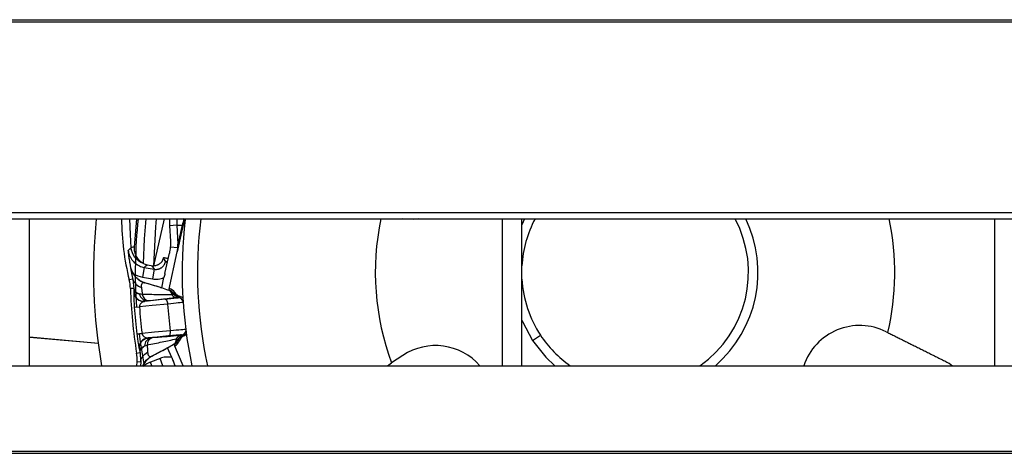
# Model space of a CAD drawing. Header units: millimetres. Extents: x 0 to 39025, y -31299 to 8400.
# Tile 83 of 206: x 6890 to 6990, y -8705 to -8661. Entities that reach past the tile are written whole.
import ezdxf

# ---------------------------------------------------------------- set-up
doc = ezdxf.new("R2010")
doc.units = ezdxf.units.MM

# ---------------------------------------------------------------- blocks, each defined once
blk = doc.blocks.new('Adapt 2 S (spredaj)')
at = {"linetype": 'Continuous', "lineweight": 25}
for p, q in [((16.213, 521.184), (1133.335, 521.184)), ((16.213, 520.965), (1133.335, 520.965)), ((7.21, 501.635), (1142.79, 501.635)), ((7.21, 500.984), (1142.79, 500.984)), ((287, 486.1), (287, 500.984)), ((297.252, 499.395), (297.187, 500.984)), ((297.655, 498.103), (297.903, 500.984)), ((299.638, 496.224), (300.693, 500.984)), ((301.949, 500.333), (301.225, 500.288)), ((301.225, 500.288), (301.304, 498.725)), ((301.949, 500.333), (302.495, 500.366)), ((301.949, 500.333), (302.066, 498.433)), ((302.495, 500.366), (302.066, 498.433)), ((335, 500.984), (335, 486.1)), ((337, 486.1), (337, 500.984)), ((337.265, 500.984), (337, 500.398)), ((385, 500.984), (385, 486.1)), ((297.306, 498.06), (297.252, 499.395)), ((302.513, 499.952), (302.003, 497.655)), ((302.063, 498.049), (301.294, 498.111)), ((300.578, 497.001), (300.59, 497.053)), ((300.578, 497.001), (300.813, 496.647)), ((300.748, 495.458), (301.2, 497.497)), ((301.133, 493.727), (302.003, 497.655)), ((297.267, 496.081), (297.284, 496.098)), ((298.644, 496.067), (298.463, 495.083)), ((298.644, 496.067), (299.656, 495.88)), ((298.935, 496.342), (299.572, 496.224)), ((299.418, 496.239), (299.656, 495.88)), ((300.813, 496.647), (300.823, 496.694)), ((300.813, 496.647), (301.003, 496.605)), ((298.463, 495.083), (299.475, 494.897)), ((299.656, 495.88), (299.475, 494.897)), ((300.423, 493.992), (300.655, 495.039)), ((297.482, 494.882), (297.123, 494.793)), ((297.482, 494.882), (297.565, 494.199)), ((297.565, 494.199), (297.598, 493.923)), ((300.296, 494.032), (298.712, 494.517)), ((297.598, 493.923), (297.245, 493.911)), ((297.589, 493.579), (297.586, 493.516)), ((297.608, 493.591), (297.589, 493.579)), ((301.156, 493.78), (301.202, 493.933)), ((301.202, 493.933), (301.18, 493.94)), ((301.739, 493.507), (301.613, 493.436)), ((301.753, 493.515), (301.739, 493.507)), ((302.345, 493.085), (302.335, 493.077)), ((297.642, 492.023), (298.167, 492.06)), ((299.522, 492.724), (299.129, 492.683)), ((302.086, 492.995), (302.072, 492.977)), ((302.451, 489.202), (302.434, 489.217)), ((302.612, 489.225), (302.723, 489.163)), ((338.093, 488.662), (338.894, 489.192)), ((373.998, 489.542), (374.169, 489.456)), ((287, 488.989), (294.052, 488.368)), ((293.971, 488.364), (287, 488.989)), ((299.04, 488.919), (299.061, 488.911)), ((299.489, 488.944), (299.878, 488.978)), ((302.612, 486.1), (301.655, 488.301)), ((301.688, 488.254), (301.763, 488.112)), ((301.742, 488.101), (301.763, 488.112)), ((297.874, 487.379), (298.223, 487.435)), ((298.133, 487.832), (298.148, 487.771)), ((298.148, 487.771), (298.169, 487.763)), ((298.223, 487.435), (298.243, 487.157)), ((298.243, 487.157), (298.292, 486.471)), ((299.43, 487.064), (300.892, 487.842)), ((301.437, 486.922), (301.009, 487.906)), ((324.925, 487.141), (323.765, 486.373)), ((247, 486.1), (818, 486.1)), ((297.905, 486.1), (297.922, 486.49)), ((298.292, 486.471), (297.922, 486.49)), ((298.292, 486.471), (298.284, 486.1)), ((300.251, 486.837), (299.293, 486.461)), ((299.435, 486.1), (299.293, 486.461)), ((300.54, 486.1), (300.251, 486.837)), ((301.794, 486.1), (301.608, 486.529)), ((323.352, 486.1), (323.765, 486.373)), ((380.411, 486.344), (380.735, 486.1)), ((16.213, 477.434), (1133.335, 477.434)), ((16.213, 477.215), (1133.335, 477.215))]:
    blk.add_line(p, q, dxfattribs=at)
at = {"linetype": 'Continuous', "lineweight": 25, "flags": 128}
for points in [[(298.558, 496.45), (298.666, 498.947), (298.846, 500.984)], [(299.875, 500.984), (299.791, 500.171), (299.577, 496.224)], [(326.494, 500.984), (326.045, 500.939), (324.864, 500.984)], [(297.023, 497.771), (297.182, 497.933), (297.306, 498.06)], [(298.644, 496.067), (298.807, 496.221), (298.935, 496.342)], [(298.712, 494.517), (298.703, 494.508), (298.696, 494.502)], [(302.335, 493.077), (302.287, 493.036), (302.249, 493.003)], [(301.049, 492.351), (299.441, 492.188), (298.167, 492.06)], [(300.764, 492.832), (299.599, 492.715), (298.683, 492.622)], [(298.703, 492.634), (298.692, 492.627), (298.683, 492.622)], [(301.049, 492.351), (301.035, 492.448), (301.013, 492.54), (300.982, 492.625), (300.946, 492.699), (300.904, 492.758), (300.859, 492.801), (300.811, 492.826), (300.764, 492.832)], [(337, 490.702), (337.055, 490.574), (338.093, 488.662)], [(297.904, 489.308), (297.915, 489.309), (297.943, 489.312), (297.988, 489.318), (298.048, 489.325), (298.124, 489.335), (298.213, 489.346), (298.314, 489.358), (298.426, 489.372)], [(298.121, 489.334), (298.228, 488.521), (298.626, 486.1)], [(301.31, 489.637), (299.701, 489.489), (298.426, 489.372)], [(301.123, 489.109), (299.956, 489.003), (299.04, 488.919)], [(301.123, 489.109), (301.168, 489.124), (301.209, 489.158), (301.246, 489.209), (301.275, 489.275), (301.297, 489.354), (301.311, 489.443), (301.315, 489.539), (301.31, 489.637)], [(338.093, 488.662), (339.447, 486.959), (340.348, 486.1)], [(299.411, 487.076), (299.421, 487.069), (299.43, 487.064)]]:
    blk.add_lwpolyline(points, dxfattribs=at)
at = {"linetype": 'Continuous', "lineweight": 25}
for centre, radius, start, end in [((348.5, 495.55), 55, 174.33029, 189.89355), ((322.974, 501.209), 26.635, 180.48481, 193.93907), ((348.5, 495.55), 50.761, 173.85511, 183.96662), ((304.943, 500.518), 3.725, 172.81997, 183.54615), ((304.943, 500.518), 3, 171.07281, 183.54615), ((301.708, 500.125), 0.823, 347.87148, 17.06715), ((348.5, 495.55), 46, 173.29805, 191.85495), ((348.5, 495.55), 44.447, 172.97803, 192.27547), ((348.5, 495.55), 26.382, 168.11445, 200.35454), ((348.5, 495.55), 11.52, 151.85714, 176.62333), ((348.5, 495.55), 11.52, 304.88391, 28.14286), ((348.5, 495.55), 12.48, 310.78101, 25.81006), ((348.5, 495.55), 26.382, 346.64546, 11.88555), ((297.546, 497.546), 0.567, 78.91441, 115.07536), ((293.028, 493.777), 4.219, 1.83109, 13.93907), ((348.5, 495.55), 11.52, 183.37667, 213.5), ((348.5, 495.55), 51.281, 181.83109, 189.16891), ((298.588, 493.618), 1, 182.22542, 275.48578), ((299.012, 493.517), 0.849, 190.5473, 268.75444), ((299.195, 493.445), 0.765, 189.80877, 265.07128), ((300.91, 492.977), 0.84, 33.12382, 73), ((300.91, 492.977), 1, 32.5385, 73), ((302.027, 493.727), 0.736, 218.5833, 273.13952), ((302.043, 493.743), 0.749, 218.8577, 273.27753), ((302.451, 493.982), 1, 213.12088, 258.3247), ((348.5, 495.55), 50.98, 183.96662, 187.03338), ((348.5, 495.55), 50.454, 183.96662, 187.03338), ((302.12, 492.48), 0.5, 19.25488, 95.49478), ((371.321, 484.172), 6, 63.5, 161.25598), ((302.533, 488.472), 0.736, 97.8604, 152.41617), ((302.552, 488.46), 0.749, 97.72267, 152.14231), ((302.944, 488.31), 0.982, 111.09166, 153.43537), ((302.998, 488.302), 1, 112.6753, 157.87912), ((302.386, 489.714), 0.5, 275.50522, 351.74512), ((348.5, 495.55), 11.52, 213.5, 235.11609), ((299.136, 487.923), 1, 95.51422, 188.77458), ((299.534, 488.103), 0.849, 102.24492, 180.45238), ((299.699, 488.208), 0.765, 105.92902, 181.19165), ((301.293, 488.995), 0.84, 298, 337.87618), ((301.293, 488.995), 1, 298, 338.46142), ((301.459, 489.114), 0.708, 301.6451, 328.96772), ((328.237, 482.138), 6, 41.32617, 123.5), ((293.709, 486.706), 4.219, 357.06093, 9.16891)]:
    blk.add_arc(centre, radius, start, end, dxfattribs=at)
for points, knots in [([(302.697, 501.016), (302.668, 500.887), (302.632, 500.762), (302.563, 500.547), (302.528, 500.453), (302.495, 500.366)], [0, 0, 0, 0, 0.5, 0.5, 1, 1, 1, 1]), ([(302.746, 501.005), (302.728, 500.924), (302.691, 500.757), (302.651, 500.578), (302.592, 500.308), (302.552, 500.13), (302.513, 499.952)], [0, 0, 0, 0, 0.25, 0.5, 0.5, 1, 1, 1, 1]), ([(302.528, 500.053), (302.558, 500.176), (302.602, 500.363), (302.67, 500.665), (302.713, 500.86), (302.736, 500.962), (302.747, 501.013)], [0, 0, 0, 0, 0.490564, 0.743065, 0.871421, 1, 1, 1, 1]), ([(298.558, 496.45), (298.225, 496.581), (297.928, 496.803), (297.491, 497.366), (297.35, 497.707), (297.306, 498.06)], [0, 0, 0, 0, 0.5, 0.5, 1, 1, 1, 1]), ([(298.558, 496.45), (298.408, 496.546), (298.274, 496.656), (298.042, 496.905), (297.945, 497.043), (297.79, 497.332), (297.734, 497.485), (297.663, 497.794), (297.649, 497.948), (297.655, 498.103)], [0, 0, 0, 0, 0.25, 0.25, 0.5, 0.5, 0.75, 0.75, 1, 1, 1, 1]), ([(297.284, 496.098), (297.275, 496.148), (297.255, 496.249), (297.227, 496.402), (297.2, 496.559), (297.173, 496.719), (297.144, 496.896), (297.114, 497.095), (297.084, 497.304), (297.053, 497.531), (297.034, 497.683), (297.023, 497.771)], [0, 0, 0, 0, 0.082315, 0.168057, 0.257435, 0.350635, 0.447821, 0.572903, 0.711348, 0.834321, 1, 1, 1, 1]), ([(297.023, 497.771), (297.031, 497.723), (297.045, 497.628), (297.08, 497.488), (297.124, 497.351), (297.178, 497.219), (297.24, 497.092), (297.309, 496.971), (297.386, 496.858), (297.468, 496.752), (297.579, 496.627), (297.73, 496.487), (297.929, 496.342), (298.151, 496.22), (298.39, 496.123), (298.559, 496.086), (298.644, 496.067)], [0, 0, 0, 0, 0.057527, 0.114991, 0.172204, 0.228979, 0.285135, 0.340502, 0.39492, 0.448242, 0.500336, 0.594745, 0.69285, 0.793777, 0.896522, 1, 1, 1, 1]), ([(300.578, 497.001), (300.572, 496.977), (300.56, 496.928), (300.535, 496.855), (300.503, 496.782), (300.465, 496.712), (300.419, 496.642), (300.349, 496.552), (300.245, 496.45), (300.125, 496.367), (300.024, 496.315), (299.922, 496.273), (299.794, 496.237), (299.688, 496.228), (299.638, 496.224)], [0, 0, 0, 0, 0.0556917, 0.1132824, 0.1729492, 0.2348512, 0.2955935, 0.3644731, 0.4995825, 0.6339332, 0.7017783, 0.7628436, 0.8862934, 1, 1, 1, 1]), ([(301.078, 496.945), (301.078, 496.945), (301.033, 496.955), (300.865, 496.992), (300.741, 497.02), (300.59, 497.053)], [0, 0, 0, 0, 0.5, 0.5, 1, 1, 1, 1]), ([(297.267, 496.081), (297.266, 496.079), (297.264, 496.075), (297.264, 496.058), (297.265, 496.036), (297.267, 496.009), (297.273, 495.96), (297.284, 495.875), (297.308, 495.728), (297.339, 495.556), (297.375, 495.375), (297.41, 495.204), (297.444, 495.048), (297.47, 494.937), (297.482, 494.882)], [0, 0, 0, 0, 0.0695544, 0.1333424, 0.1913292, 0.2434753, 0.2897497, 0.429256, 0.54861, 0.6717837, 0.7826774, 0.8578737, 0.9303284, 1, 1, 1, 1]), ([(297.267, 496.081), (297.302, 495.907), (297.361, 495.731), (297.527, 495.395), (297.636, 495.236), (297.892, 494.953), (298.04, 494.829), (298.357, 494.63), (298.526, 494.554), (298.696, 494.502)], [0, 0, 0, 0, 0.25, 0.25, 0.5, 0.5, 0.75, 0.75, 1, 1, 1, 1]), ([(299.656, 495.88), (299.689, 495.875), (299.755, 495.865), (299.854, 495.862), (299.952, 495.869), (300.047, 495.885), (300.139, 495.909), (300.228, 495.942), (300.311, 495.982), (300.416, 496.045), (300.538, 496.142), (300.661, 496.287), (300.759, 496.457), (300.795, 496.583), (300.813, 496.647)], [0, 0, 0, 0, 0.065579, 0.130285, 0.194119, 0.257083, 0.319176, 0.380401, 0.440758, 0.500249, 0.620116, 0.743359, 0.869984, 1, 1, 1, 1]), ([(300.823, 496.694), (300.825, 496.693), (300.827, 496.692), (300.841, 496.688), (300.868, 496.68), (300.912, 496.67), (300.963, 496.66), (300.992, 496.655), (301.004, 496.653), (301.009, 496.653), (301.011, 496.653), (301.013, 496.654), (301.013, 496.654)], [0, 0, 0, 0, 0.152389, 0.299044, 0.440983, 0.717105, 0.891868, 0.952813, 0.978074, 0.989418, 0.994785, 1, 1, 1, 1]), ([(297.555, 495.408), (297.582, 495.366), (297.636, 495.282), (297.728, 495.165), (297.828, 495.055), (297.936, 494.951), (298.077, 494.835), (298.255, 494.713), (298.476, 494.597), (298.633, 494.544), (298.712, 494.517)], [0, 0, 0, 0, 0.100487, 0.200217, 0.299709, 0.39949, 0.500079, 0.667028, 0.832858, 1, 1, 1, 1]), ([(299.475, 494.897), (299.671, 494.861), (299.874, 494.854), (300.278, 494.903), (300.473, 494.957), (300.655, 495.039)], [0, 0, 0, 0, 0.5, 0.5, 1, 1, 1, 1]), ([(297.482, 494.882), (297.532, 494.695), (297.64, 494.516), (297.948, 494.221), (298.147, 494.105), (298.363, 494.027)], [0, 0, 0, 0, 0.5, 0.5, 1, 1, 1, 1]), ([(298.696, 494.502), (298.552, 494.537), (298.455, 494.499), (298.348, 494.321), (298.34, 494.181), (298.363, 494.027)], [0, 0, 0, 0, 0.5, 0.5, 1, 1, 1, 1]), ([(298.363, 494.027), (298.367, 493.997), (298.377, 493.934), (298.392, 493.829), (298.41, 493.698), (298.429, 493.528), (298.437, 493.39), (298.441, 493.315)], [0, 0, 0, 0, 0.1492122, 0.3080474, 0.4762733, 0.7139856, 1, 1, 1, 1]), ([(297.586, 493.516), (297.584, 493.497), (297.58, 493.447), (297.586, 493.107), (297.603, 492.674), (297.624, 492.301), (297.636, 492.115), (297.642, 492.023)], [0, 0, 0, 0, 0.178832, 0.481567, 0.753185, 0.877402, 1, 1, 1, 1]), ([(297.598, 493.923), (297.6, 493.868), (297.603, 493.759), (297.606, 493.647), (297.608, 493.591)], [0, 0, 0, 0, 0.501254, 1, 1, 1, 1]), ([(297.598, 493.923), (297.605, 493.821), (297.658, 493.716), (297.856, 493.523), (298.002, 493.434), (298.178, 493.362)], [0, 0, 0, 0, 0.5, 0.5, 1, 1, 1, 1]), ([(297.608, 493.591), (297.612, 493.47), (297.64, 493.339), (297.754, 493.089), (297.841, 492.971), (298.057, 492.782), (298.186, 492.712), (298.449, 492.632), (298.582, 492.622), (298.703, 492.634)], [0, 0, 0, 0, 0.25, 0.25, 0.5, 0.5, 0.75, 0.75, 1, 1, 1, 1]), ([(298.178, 493.362), (298.145, 493.369), (298.082, 493.382), (298.001, 493.402), (297.933, 493.42), (297.877, 493.436), (297.832, 493.451), (297.795, 493.464), (297.739, 493.486), (297.675, 493.516), (297.622, 493.554), (297.613, 493.579), (297.608, 493.591)], [0, 0, 0, 0, 0.094876, 0.181867, 0.260963, 0.332163, 0.395469, 0.450878, 0.49838, 0.672395, 0.839665, 1, 1, 1, 1]), ([(301.452, 493.268), (300.993, 493.279), (300.504, 493.287), (299.495, 493.303), (298.973, 493.309), (298.441, 493.315)], [0, 0, 0, 0, 0.5, 0.5, 1, 1, 1, 1]), ([(301.156, 493.78), (301.164, 493.776), (301.18, 493.767), (301.208, 493.743), (301.239, 493.709), (301.272, 493.667), (301.308, 493.616), (301.333, 493.575), (301.345, 493.555)], [0, 0, 0, 0, 0.173839, 0.345033, 0.513476, 0.678954, 0.841259, 1, 1, 1, 1]), ([(301.622, 493.366), (301.617, 493.353), (301.6, 493.34), (301.545, 493.312), (301.506, 493.296), (301.46, 493.273)], [0, 0, 0, 0, 0.5, 0.5, 1, 1, 1, 1]), ([(301.622, 493.366), (301.694, 493.273), (301.786, 493.189), (301.994, 493.062), (302.111, 493.019), (302.228, 492.998)], [0, 0, 0, 0, 0.5, 0.5, 1, 1, 1, 1]), ([(302.345, 493.085), (302.325, 493.09), (302.271, 493.105), (302.159, 493.149), (302.013, 493.232), (301.886, 493.344), (301.802, 493.442), (301.767, 493.494), (301.753, 493.515)], [0, 0, 0, 0, 0.082782, 0.225638, 0.483161, 0.749109, 0.900369, 1, 1, 1, 1]), ([(298.683, 492.622), (298.665, 492.619), (298.625, 492.614), (298.55, 492.592), (298.462, 492.551), (298.373, 492.489), (298.298, 492.415), (298.24, 492.335), (298.198, 492.247), (298.171, 492.155), (298.168, 492.09), (298.167, 492.06)], [0, 0, 0, 0, 0.085655, 0.190951, 0.357655, 0.508871, 0.632394, 0.748015, 0.842979, 0.926483, 1, 1, 1, 1]), ([(298.994, 492.669), (298.902, 492.659), (298.83, 492.651), (298.731, 492.639), (298.705, 492.635), (298.703, 492.634)], [0, 0, 0, 0, 0.5, 0.5, 1, 1, 1, 1]), ([(302.067, 492.993), (301.595, 492.942), (300.805, 492.858), (299.89, 492.762), (299.522, 492.724)], [0, 0, 0, 0, 0.596965, 1, 1, 1, 1]), ([(302.072, 492.977), (302.07, 492.975), (302.039, 492.97), (301.918, 492.955), (301.829, 492.944), (301.601, 492.919), (301.461, 492.904), (301.139, 492.87), (300.96, 492.852), (300.764, 492.832)], [0, 0, 0, 0, 0.25, 0.25, 0.5, 0.5, 0.75, 0.75, 1, 1, 1, 1]), ([(302.6, 492.523), (302.547, 492.513), (302.377, 492.492), (301.839, 492.432), (301.472, 492.394), (301.049, 492.351)], [0, 0, 0, 0, 0.5, 0.5, 1, 1, 1, 1]), ([(302.228, 492.998), (302.222, 492.998), (302.211, 492.999), (302.18, 493), (302.14, 493), (302.104, 492.996), (302.086, 492.995)], [0, 0, 0, 0, 0.254386, 0.505484, 0.753835, 1, 1, 1, 1]), ([(297.904, 489.308), (297.915, 489.216), (297.938, 489.032), (297.99, 488.661), (298.055, 488.233), (298.114, 487.898), (298.128, 487.85), (298.133, 487.832)], [0, 0, 0, 0, 0.122729, 0.24707, 0.518584, 0.821249, 1, 1, 1, 1]), ([(298.426, 489.372), (298.429, 489.357), (298.435, 489.328), (298.449, 489.284), (298.468, 489.241), (298.499, 489.184), (298.551, 489.116), (298.622, 489.049), (298.709, 488.991), (298.808, 488.946), (298.901, 488.923), (298.98, 488.916), (299.02, 488.918), (299.04, 488.919)], [0, 0, 0, 0, 0.035951, 0.073819, 0.114217, 0.157636, 0.252509, 0.368202, 0.487209, 0.642671, 0.80925, 0.907225, 1, 1, 1, 1]), ([(299.878, 488.978), (300.372, 489.022), (301.286, 489.103), (302.071, 489.17), (302.432, 489.201)], [0, 0, 0, 0, 0.540104, 1, 1, 1, 1]), ([(302.434, 489.217), (302.432, 489.218), (302.4, 489.217), (302.279, 489.209), (302.19, 489.202), (301.96, 489.184), (301.819, 489.172), (301.496, 489.143), (301.317, 489.127), (301.123, 489.109)], [0, 0, 0, 0, 0.25, 0.25, 0.5, 0.5, 0.75, 0.75, 1, 1, 1, 1]), ([(302.865, 489.763), (302.812, 489.763), (302.641, 489.751), (302.102, 489.707), (301.733, 489.675), (301.31, 489.637)], [0, 0, 0, 0, 0.5, 0.5, 1, 1, 1, 1]), ([(302.723, 489.163), (302.704, 489.154), (302.655, 489.129), (302.555, 489.066), (302.429, 488.959), (302.323, 488.825), (302.259, 488.711), (302.234, 488.652), (302.224, 488.628)], [0, 0, 0, 0, 0.083401, 0.220859, 0.475504, 0.742363, 0.896689, 1, 1, 1, 1]), ([(302.451, 489.202), (302.466, 489.203), (302.495, 489.206), (302.529, 489.212), (302.557, 489.218), (302.578, 489.223), (302.587, 489.225), (302.591, 489.226)], [0, 0, 0, 0, 0.196768, 0.394865, 0.594582, 0.796202, 1, 1, 1, 1]), ([(374.169, 489.456), (374.308, 489.387), (374.587, 489.248), (375.008, 489.038), (375.435, 488.825), (375.867, 488.61), (376.304, 488.392), (376.746, 488.172), (377.192, 487.949), (377.643, 487.725), (378.097, 487.498), (378.555, 487.27), (379.016, 487.04), (379.48, 486.809), (379.946, 486.576), (380.256, 486.422), (380.411, 486.344)], [0, 0, 0, 0, 0.065453, 0.131828, 0.199123, 0.267339, 0.336475, 0.40653, 0.477504, 0.549396, 0.622206, 0.695933, 0.770576, 0.846136, 0.92261, 1, 1, 1, 1]), ([(298.169, 487.763), (298.15, 487.882), (298.153, 488.016), (298.217, 488.283), (298.279, 488.416), (298.456, 488.643), (298.569, 488.736), (298.812, 488.864), (298.941, 488.899), (299.061, 488.911)], [0, 0, 0, 0, 0.25, 0.25, 0.5, 0.5, 0.75, 0.75, 1, 1, 1, 1]), ([(298.169, 487.763), (298.17, 487.77), (298.171, 487.785), (298.186, 487.811), (298.212, 487.839), (298.25, 487.871), (298.302, 487.907), (298.38, 487.953), (298.5, 488.016), (298.619, 488.067), (298.685, 488.096)], [0, 0, 0, 0, 0.09552, 0.19353, 0.293964, 0.396806, 0.502081, 0.624498, 0.790513, 1, 1, 1, 1]), ([(298.223, 487.435), (298.21, 487.538), (298.243, 487.651), (298.403, 487.879), (298.529, 487.993), (298.685, 488.096)], [0, 0, 0, 0, 0.5, 0.5, 1, 1, 1, 1]), ([(298.934, 488.192), (299.456, 488.3), (299.966, 488.406), (300.954, 488.613), (301.433, 488.715), (301.881, 488.812)], [0, 0, 0, 0, 0.5, 0.5, 1, 1, 1, 1]), ([(298.934, 488.192), (298.94, 488.153), (298.951, 488.078), (298.962, 487.973), (298.971, 487.879), (298.98, 487.761), (298.987, 487.624), (298.991, 487.525), (298.993, 487.478)], [0, 0, 0, 0, 0.148874, 0.286165, 0.411333, 0.523952, 0.772607, 1, 1, 1, 1]), ([(299.061, 488.911), (299.064, 488.91), (299.09, 488.911), (299.19, 488.918), (299.262, 488.924), (299.354, 488.932)], [0, 0, 0, 0, 0.5, 0.5, 1, 1, 1, 1]), ([(301.831, 488.511), (301.822, 488.489), (301.806, 488.444), (301.781, 488.387), (301.756, 488.339), (301.733, 488.301), (301.71, 488.271), (301.695, 488.26), (301.688, 488.254)], [0, 0, 0, 0, 0.158648, 0.320858, 0.486322, 0.654786, 0.826049, 1, 1, 1, 1]), ([(301.89, 488.81), (301.94, 488.796), (301.981, 488.788), (302.04, 488.77), (302.059, 488.761), (302.066, 488.749)], [0, 0, 0, 0, 0.5, 0.5, 1, 1, 1, 1]), ([(298.169, 487.763), (298.178, 487.707), (298.196, 487.597), (298.214, 487.489), (298.223, 487.435)], [0, 0, 0, 0, 0.498784, 1, 1, 1, 1]), ([(298.292, 486.471), (298.305, 486.661), (298.375, 486.855), (298.619, 487.204), (298.793, 487.358), (298.993, 487.478)], [0, 0, 0, 0, 0.5, 0.5, 1, 1, 1, 1]), ([(299.43, 487.064), (299.386, 487.04), (299.299, 486.991), (299.176, 486.907), (299.059, 486.815), (298.949, 486.714), (298.823, 486.581), (298.69, 486.411), (298.56, 486.198), (298.496, 486.045), (298.464, 485.968)], [0, 0, 0, 0, 0.100494, 0.20023, 0.299729, 0.399514, 0.500106, 0.667049, 0.83287, 1, 1, 1, 1]), ([(298.516, 486.1), (298.544, 486.173), (298.642, 486.423), (298.945, 486.775), (299.258, 486.977), (299.411, 487.076)], [0, 0, 0, 0, 0.174482, 0.594813, 1, 1, 1, 1]), ([(298.993, 487.478), (299, 487.323), (299.035, 487.187), (299.174, 487.033), (299.276, 487.013), (299.411, 487.076)], [0, 0, 0, 0, 0.5, 0.5, 1, 1, 1, 1]), ([(299.293, 486.461), (299.126, 486.389), (298.897, 486.29), (298.699, 486.141), (298.646, 486.1)], [0, 0, 0, 0, 0.728512, 1, 1, 1, 1]), ([(301.437, 486.922), (301.242, 486.968), (301.04, 486.984), (300.634, 486.955), (300.437, 486.909), (300.251, 486.837)], [0, 0, 0, 0, 0.5, 0.5, 1, 1, 1, 1])]:
    blk.add_open_spline(points, degree=3, knots=knots, dxfattribs=at)
for points in [[(301.294, 498.111), (301.276, 497.902), (301.244, 497.696), (301.2, 497.497)], [(301.304, 498.725), (301.315, 498.523), (301.311, 498.318), (301.294, 498.111)], [(302.003, 497.655), (302.032, 497.783), (302.052, 497.914), (302.063, 498.049)], [(302.063, 498.049), (302.073, 498.178), (302.074, 498.307), (302.066, 498.433)], [(300.823, 496.694), (300.748, 496.809), (300.67, 496.929), (300.59, 497.053)], [(297.555, 495.408), (297.412, 495.639), (297.327, 495.879), (297.284, 496.098)], [(298.558, 496.45), (298.68, 496.402), (298.806, 496.365), (298.935, 496.342)], [(299.418, 496.239), (299.489, 496.226), (299.563, 496.221), (299.638, 496.224)], [(297.555, 495.408), (297.839, 495.251), (298.144, 495.142), (298.463, 495.083)], [(300.748, 495.458), (300.717, 495.316), (300.686, 495.176), (300.655, 495.039)], [(300.296, 494.032), (299.765, 494.188), (299.232, 494.345), (298.696, 494.502)], [(300.296, 494.032), (300.339, 494.019), (300.381, 494.006), (300.423, 493.992)], [(298.441, 493.315), (298.347, 493.328), (298.259, 493.344), (298.178, 493.362)], [(301.133, 493.727), (300.902, 493.827), (300.666, 493.916), (300.423, 493.993)], [(301.156, 493.78), (301.152, 493.781), (301.149, 493.782), (301.145, 493.783)], [(301.345, 493.555), (301.393, 493.474), (301.429, 493.378), (301.452, 493.268)], [(301.345, 493.555), (301.452, 493.514), (301.548, 493.448), (301.622, 493.366)], [(301.46, 493.273), (301.457, 493.271), (301.454, 493.27), (301.452, 493.268)], [(301.613, 493.436), (301.609, 493.433), (301.624, 493.399), (301.622, 493.366)], [(301.739, 493.507), (301.874, 493.296), (302.092, 493.138), (302.335, 493.077)], [(302.249, 493.003), (302.246, 493.001), (302.244, 492.998), (302.228, 492.998)], [(302.573, 492.954), (302.511, 493.017), (302.431, 493.062), (302.345, 493.085)], [(299.129, 492.683), (299.081, 492.678), (299.036, 492.673), (298.994, 492.669)], [(301.31, 489.637), (301.224, 490.541), (301.137, 491.446), (301.049, 492.351)], [(302.086, 492.995), (302.08, 492.994), (302.074, 492.993), (302.067, 492.993)], [(302.432, 489.201), (302.439, 489.201), (302.445, 489.202), (302.451, 489.202)], [(302.591, 489.226), (302.608, 489.229), (302.61, 489.227), (302.612, 489.225)], [(302.723, 489.163), (302.803, 489.202), (302.872, 489.261), (302.922, 489.335)], [(298.685, 488.096), (298.761, 488.129), (298.844, 488.161), (298.934, 488.192)], [(299.354, 488.932), (299.396, 488.936), (299.441, 488.94), (299.489, 488.944)], [(301.01, 487.905), (301.233, 488.026), (301.448, 488.159), (301.655, 488.301)], [(301.678, 488.249), (301.681, 488.25), (301.685, 488.252), (301.688, 488.254)], [(301.881, 488.812), (301.88, 488.701), (301.863, 488.599), (301.831, 488.511)], [(301.881, 488.812), (301.884, 488.812), (301.887, 488.811), (301.89, 488.81)], [(302.066, 488.749), (302.074, 488.717), (302.067, 488.681), (302.072, 488.679)], [(302.072, 488.679), (302.122, 488.662), (302.173, 488.645), (302.224, 488.628)], [(299.411, 487.076), (299.907, 487.332), (300.401, 487.588), (300.892, 487.842)], [(301.009, 487.906), (300.97, 487.884), (300.931, 487.863), (300.892, 487.842)], [(301.437, 486.922), (301.493, 486.792), (301.55, 486.661), (301.608, 486.529)]]:
    blk.add_open_spline(points, degree=3, dxfattribs=at)

msp = doc.modelspace()

# ---------------------------------------------------------------- block references
at = {"color": 1}
msp.add_blockref('Adapt 2 S (spredaj)', (6603.639, -9182.646), dxfattribs=at)

doc.saveas('drawing.dxf')
